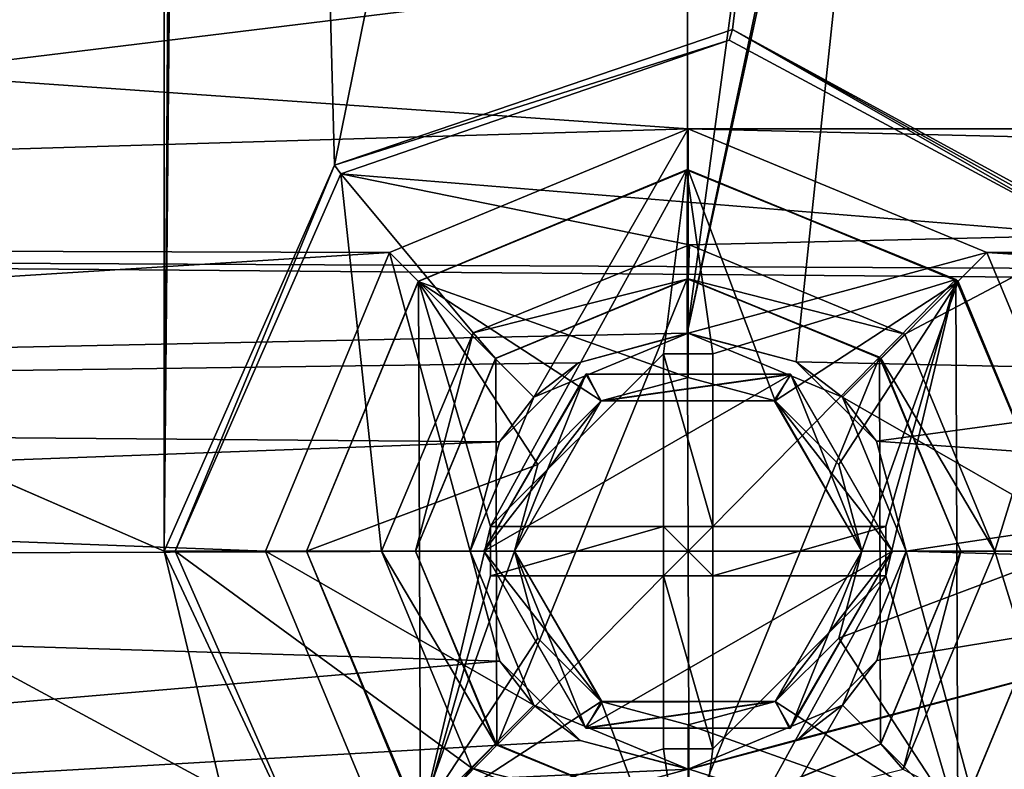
# Model space of a CAD drawing. Header units: millimetres. Extents: x -78 to 78, y -78 to 78.
# Tile 149 of 256: x -24.9 to -17.68, y -46.6 to -41.1. Entities that reach past the tile are written whole.
import ezdxf

# ---------------------------------------------------------------- set-up
doc = ezdxf.new("R2010")
doc.units = ezdxf.units.MM
doc.header["$LTSCALE"] = 41.718519
for name, color, linetype in [('10', 7, 'CONTINUOUS'), ('1027', 7, 'CONTINUOUS'), ('1107', 7, 'CONTINUOUS'), ('1126', 7, 'CONTINUOUS'), ('1172', 7, 'CONTINUOUS'), ('1177', 7, 'CONTINUOUS'), ('1193', 7, 'CONTINUOUS'), ('1212', 7, 'CONTINUOUS'), ('1224', 7, 'CONTINUOUS'), ('1225', 7, 'CONTINUOUS'), ('2494', 7, 'CONTINUOUS'), ('2495', 7, 'CONTINUOUS'), ('2496', 7, 'CONTINUOUS'), ('2497', 7, 'CONTINUOUS'), ('2498', 7, 'CONTINUOUS'), ('2499', 7, 'CONTINUOUS'), ('2500', 7, 'CONTINUOUS'), ('2501', 7, 'CONTINUOUS'), ('2502', 7, 'CONTINUOUS'), ('2503', 7, 'CONTINUOUS'), ('2504', 7, 'CONTINUOUS'), ('2505', 7, 'CONTINUOUS'), ('2506', 7, 'CONTINUOUS'), ('2507', 7, 'CONTINUOUS'), ('2508', 7, 'CONTINUOUS'), ('2509', 7, 'CONTINUOUS'), ('2510', 7, 'CONTINUOUS'), ('2511', 7, 'CONTINUOUS'), ('2512', 7, 'CONTINUOUS'), ('2513', 7, 'CONTINUOUS'), ('2514', 7, 'CONTINUOUS'), ('2515', 7, 'CONTINUOUS'), ('2516', 7, 'CONTINUOUS'), ('2517', 7, 'CONTINUOUS'), ('2518', 7, 'CONTINUOUS'), ('2519', 7, 'CONTINUOUS'), ('2520', 7, 'CONTINUOUS'), ('2521', 7, 'CONTINUOUS'), ('2522', 7, 'CONTINUOUS'), ('2523', 7, 'CONTINUOUS'), ('2524', 7, 'CONTINUOUS'), ('2525', 7, 'CONTINUOUS'), ('2526', 7, 'CONTINUOUS'), ('2527', 7, 'CONTINUOUS'), ('2528', 7, 'CONTINUOUS'), ('2529', 7, 'CONTINUOUS'), ('26', 7, 'CONTINUOUS'), ('34', 7, 'CONTINUOUS'), ('40', 7, 'CONTINUOUS'), ('51', 7, 'CONTINUOUS'), ('5316', 7, 'CONTINUOUS'), ('5317', 7, 'CONTINUOUS'), ('5318', 7, 'CONTINUOUS'), ('6', 7, 'CONTINUOUS'), ('745', 7, 'CONTINUOUS'), ('748', 7, 'CONTINUOUS'), ('770', 7, 'CONTINUOUS'), ('833', 7, 'CONTINUOUS'), ('971', 7, 'CONTINUOUS')]:
    doc.layers.add(name, color=color, linetype=linetype)

msp = doc.modelspace()

# ---------------------------------------------------------------- linework, layer by layer
at = {"layer": '10', "linetype": 'CONTINUOUS'}
for points in [[(20, -41.9, -2), (-20, -41.9, -2), (-60, -39.1, -2), (20, -41.9, -2)], [(20, -41.9, -2), (-60, -39.1, -2), (47.73, -42.73, -2), (20, -41.9, -2)], [(-60, -39.1, -2), (-20, -41.9, -2), (-47.73, -42.73, -2), (-60, -39.1, -2)], [(-60, -39.1, -2), (-20, -39.1, -2), (47.73, -42.73, -2), (-60, -39.1, -2)], [(-20, -39.1, -2), (0, -39.1, -2), (47.73, -42.73, -2), (-20, -39.1, -2)], [(-20, -41.9, -2), (-22.192, -42.8079, -2), (-47.73, -42.73, -2), (-20, -41.9, -2)], [(20, -41.9, -2), (17.808, -42.8079, -2), (-20, -41.9, -2), (20, -41.9, -2)], [(-20, -41.9, -2), (17.808, -42.8079, -2), (-17.8079, -42.808, -2), (-20, -41.9, -2)], [(-47.73, -42.73, -2), (-22.192, -42.8079, -2), (-44.1935, -44.1961, -2), (-47.73, -42.73, -2)], [(-22.192, -42.8079, -2), (-23.1, -45, -2), (-44.1935, -44.1961, -2), (-22.192, -42.8079, -2)], [(17.808, -42.8079, -2), (16.9, -45, -2), (-17.8079, -42.808, -2), (17.808, -42.8079, -2)], [(-17.8079, -42.808, -2), (16.9, -45, -2), (-16.9, -45, -2), (-17.8079, -42.808, -2)], [(-23.1, -45, -2), (-22.1921, -47.192, -2), (-44.1935, -44.1961, -2), (-23.1, -45, -2)], [(-44.1935, -44.1961, -2), (-22.1921, -47.192, -2), (-42.7308, -47.73, -2), (-44.1935, -44.1961, -2)], [(-16.9, -45, -2), (17.8079, -47.192, -2), (-17.808, -47.1921, -2), (-16.9, -45, -2)]]:
    msp.add_3dface(points, dxfattribs=at)
at = {"layer": '1027', "color": 7, "linetype": 'CONTINUOUS'}
for points in [[(-38.3464, -38.7265, 23.7), (-38.3259, -38.6854, 26.2), (-22.8397, -49.4352, 26.2), (-38.3464, -38.7265, 23.7)], [(-22.8178, -49.4934, 23.7), (-38.3464, -38.7265, 23.7), (-22.8397, -49.4352, 26.2), (-22.8178, -49.4934, 23.7)]]:
    msp.add_3dface(points, dxfattribs=at)
at = {"layer": '1107', "color": 7, "linetype": 'CONTINUOUS'}
for points in [[(-22.8178, -49.4934, 23.7), (-42.6272, -38.8523, 23.7), (-38.3464, -38.7265, 23.7), (-22.8178, -49.4934, 23.7)], [(-40.447, -40.4468, 23.7), (-42.6272, -38.8523, 23.7), (-22.8178, -49.4934, 23.7), (-40.447, -40.4468, 23.7)], [(-38.8524, -42.627, 23.7), (-40.447, -40.4468, 23.7), (-22.8178, -49.4934, 23.7), (-38.8524, -42.627, 23.7)], [(-37.9952, -45.1861, 23.7), (-38.8524, -42.627, 23.7), (-22.8178, -49.4934, 23.7), (-37.9952, -45.1861, 23.7)], [(-31.119, -48.5612, 23.7), (-37.9952, -45.1861, 23.7), (-22.8178, -49.4934, 23.7), (-31.119, -48.5612, 23.7)]]:
    msp.add_3dface(points, dxfattribs=at)
at = {"layer": '1126', "color": 7, "linetype": 'CONTINUOUS'}
for points in [[(-21.403, -46.4249, 26.67), (-21.4118, -43.5836, 26.67), (-20.0079, -43, 26.67), (-21.403, -46.4249, 26.67)], [(-19.9921, -47, 26.67), (-21.403, -46.4249, 26.67), (-20.0079, -43, 26.67), (-19.9921, -47, 26.67)], [(-19.9921, -47, 26.67), (-20.0079, -43, 26.67), (-18.597, -43.5751, 26.67), (-19.9921, -47, 26.67)], [(-21.403, -46.4249, 26.67), (-22, -45, 26.67), (-21.4118, -43.5836, 26.67), (-21.403, -46.4249, 26.67)], [(-18.5882, -46.4164, 26.67), (-19.9921, -47, 26.67), (-18.597, -43.5751, 26.67), (-18.5882, -46.4164, 26.67)], [(-18, -45, 26.67), (-18.5882, -46.4164, 26.67), (-18.597, -43.5751, 26.67), (-18, -45, 26.67)]]:
    msp.add_3dface(points, dxfattribs=at)
at = {"layer": '1172', "color": 7, "linetype": 'CONTINUOUS'}
for points in [[(-22.5492, -42.2299, 21.67), (-19.7, -41.2474, 21.67), (-17.0354, -42.6798, 21.67), (-22.5492, -42.2299, 21.67)], [(-23.7646, -45, 21.67), (-22.5492, -42.2299, 21.67), (-22.25, -45, 21.67), (-23.7646, -45, 21.67)], [(-22.5492, -42.2299, 21.67), (-17.0354, -42.6798, 21.67), (-19.9911, -42.75, 21.67), (-22.5492, -42.2299, 21.67)], [(-22.25, -45, 21.67), (-22.5492, -42.2299, 21.67), (-21.5784, -43.397, 21.67), (-22.25, -45, 21.67)], [(-21.5784, -43.397, 21.67), (-22.5492, -42.2299, 21.67), (-19.9911, -42.75, 21.67), (-21.5784, -43.397, 21.67)], [(-19.9911, -42.75, 21.67), (-17.0354, -42.6798, 21.67), (-18.4117, -43.4066, 21.67), (-19.9911, -42.75, 21.67)], [(-17.0354, -42.6798, 21.67), (-17.75, -45, 21.67), (-18.4117, -43.4066, 21.67), (-17.0354, -42.6798, 21.67)], [(-17.0354, -42.6798, 21.67), (-17.0354, -47.3202, 21.67), (-17.75, -45, 21.67), (-17.0354, -42.6798, 21.67)], [(-22.5491, -47.7702, 21.67), (-23.7646, -45, 21.67), (-21.5883, -46.5934, 21.67), (-22.5491, -47.7702, 21.67)], [(-21.5883, -46.5934, 21.67), (-23.7646, -45, 21.67), (-22.25, -45, 21.67), (-21.5883, -46.5934, 21.67)], [(-17.75, -45, 21.67), (-17.0354, -47.3202, 21.67), (-18.4216, -46.603, 21.67), (-17.75, -45, 21.67)], [(-20.0089, -47.25, 21.67), (-22.5491, -47.7702, 21.67), (-21.5883, -46.5934, 21.67), (-20.0089, -47.25, 21.67)]]:
    msp.add_3dface(points, dxfattribs=at)
at = {"layer": '1177', "color": 7, "linetype": 'CONTINUOUS'}
for points in [[(-22.5959, -42.1654, 26.2), (-19.6754, -41.1701, 26.2), (-19.7, -41.2474, 21.67), (-22.5959, -42.1654, 26.2)], [(-19.7, -41.2474, 21.67), (-19.6754, -41.1701, 26.2), (-17.0354, -42.6798, 21.67), (-19.7, -41.2474, 21.67)], [(-16.9564, -42.6527, 26.2), (-16.9959, -42.6663, 23.9352), (-19.6754, -41.1701, 26.2), (-16.9564, -42.6527, 26.2)], [(-17.0354, -42.6798, 21.67), (-19.6754, -41.1701, 26.2), (-16.9959, -42.6663, 23.9352), (-17.0354, -42.6798, 21.67)], [(-22.5492, -42.2299, 21.67), (-22.5959, -42.1654, 26.2), (-19.7, -41.2474, 21.67), (-22.5492, -42.2299, 21.67)], [(-23.8436, -45, 26.2), (-22.5959, -42.1654, 26.2), (-23.7646, -45, 21.67), (-23.8436, -45, 26.2)], [(-23.7646, -45, 21.67), (-22.5959, -42.1654, 26.2), (-22.5492, -42.2299, 21.67), (-23.7646, -45, 21.67)], [(-23.4228, -46.7486, 26.2), (-23.8436, -45, 26.2), (-22.5491, -47.7702, 21.67), (-23.4228, -46.7486, 26.2)], [(-22.5491, -47.7702, 21.67), (-23.8436, -45, 26.2), (-23.7646, -45, 21.67), (-22.5491, -47.7702, 21.67)]]:
    msp.add_3dface(points, dxfattribs=at)
at = {"layer": '1193', "color": 7, "linetype": 'CONTINUOUS'}
for points in [[(-21.4142, -46.4142, 21.92), (-22, -45, 21.92), (-21.403, -46.4249, 26.67), (-21.4142, -46.4142, 21.92)], [(-21.403, -46.4249, 26.67), (-22, -45, 21.92), (-22, -45, 26.67), (-21.403, -46.4249, 26.67)], [(-18, -45, 26.67), (-18.5858, -46.4142, 21.92), (-18.5882, -46.4164, 26.67), (-18, -45, 26.67)], [(-18, -45, 21.92), (-18.5858, -46.4142, 21.92), (-18, -45, 26.67), (-18, -45, 21.92)], [(-20, -47, 21.92), (-21.4142, -46.4142, 21.92), (-21.403, -46.4249, 26.67), (-20, -47, 21.92)], [(-19.9921, -47, 26.67), (-20, -47, 21.92), (-21.403, -46.4249, 26.67), (-19.9921, -47, 26.67)], [(-18.5858, -46.4142, 21.92), (-20, -47, 21.92), (-18.5882, -46.4164, 26.67), (-18.5858, -46.4142, 21.92)], [(-18.5882, -46.4164, 26.67), (-20, -47, 21.92), (-19.9921, -47, 26.67), (-18.5882, -46.4164, 26.67)]]:
    msp.add_3dface(points, dxfattribs=at)
at = {"layer": '1212', "color": 7, "linetype": 'CONTINUOUS'}
for points in [[(-21.5883, -46.5934, 21.67), (-22.25, -45, 21.67), (-21.4142, -46.4142, 21.92), (-21.5883, -46.5934, 21.67)], [(-22.25, -45, 21.67), (-22, -45, 21.92), (-21.4142, -46.4142, 21.92), (-22.25, -45, 21.67)], [(-18, -45, 21.92), (-18.4216, -46.603, 21.67), (-18.5858, -46.4142, 21.92), (-18, -45, 21.92)], [(-17.75, -45, 21.67), (-18.4216, -46.603, 21.67), (-18, -45, 21.92), (-17.75, -45, 21.67)], [(-20, -47, 21.92), (-21.5883, -46.5934, 21.67), (-21.4142, -46.4142, 21.92), (-20, -47, 21.92)], [(-18.5858, -46.4142, 21.92), (-18.4216, -46.603, 21.67), (-20, -47, 21.92), (-18.5858, -46.4142, 21.92)], [(-20.0089, -47.25, 21.67), (-21.5883, -46.5934, 21.67), (-20, -47, 21.92), (-20.0089, -47.25, 21.67)]]:
    msp.add_3dface(points, dxfattribs=at)
at = {"layer": '1224', "color": 7, "linetype": 'CONTINUOUS'}
for points in [[(-21.5784, -43.397, 21.67), (-19.9911, -42.75, 21.67), (-20, -43, 21.92), (-21.5784, -43.397, 21.67)], [(-19.9911, -42.75, 21.67), (-18.4117, -43.4066, 21.67), (-20, -43, 21.92), (-19.9911, -42.75, 21.67)], [(-21.4142, -43.5858, 21.92), (-21.5784, -43.397, 21.67), (-20, -43, 21.92), (-21.4142, -43.5858, 21.92)], [(-20, -43, 21.92), (-18.4117, -43.4066, 21.67), (-18.5858, -43.5858, 21.92), (-20, -43, 21.92)], [(-22.25, -45, 21.67), (-21.5784, -43.397, 21.67), (-22, -45, 21.92), (-22.25, -45, 21.67)], [(-22, -45, 21.92), (-21.5784, -43.397, 21.67), (-21.4142, -43.5858, 21.92), (-22, -45, 21.92)], [(-18.4117, -43.4066, 21.67), (-17.75, -45, 21.67), (-18.5858, -43.5858, 21.92), (-18.4117, -43.4066, 21.67)], [(-18.5858, -43.5858, 21.92), (-17.75, -45, 21.67), (-18, -45, 21.92), (-18.5858, -43.5858, 21.92)]]:
    msp.add_3dface(points, dxfattribs=at)
at = {"layer": '1225', "color": 7, "linetype": 'CONTINUOUS'}
for points in [[(-21.4142, -43.5858, 21.92), (-20, -43, 21.92), (-21.4118, -43.5836, 26.67), (-21.4142, -43.5858, 21.92)], [(-21.4118, -43.5836, 26.67), (-20, -43, 21.92), (-20.0079, -43, 26.67), (-21.4118, -43.5836, 26.67)], [(-20.0079, -43, 26.67), (-20, -43, 21.92), (-18.597, -43.5751, 26.67), (-20.0079, -43, 26.67)], [(-20, -43, 21.92), (-18.5858, -43.5858, 21.92), (-18.597, -43.5751, 26.67), (-20, -43, 21.92)], [(-22, -45, 26.67), (-21.4142, -43.5858, 21.92), (-21.4118, -43.5836, 26.67), (-22, -45, 26.67)], [(-22, -45, 21.92), (-21.4142, -43.5858, 21.92), (-22, -45, 26.67), (-22, -45, 21.92)], [(-18.5858, -43.5858, 21.92), (-18, -45, 21.92), (-18.597, -43.5751, 26.67), (-18.5858, -43.5858, 21.92)], [(-18, -45, 21.92), (-18, -45, 26.67), (-18.597, -43.5751, 26.67), (-18, -45, 21.92)]]:
    msp.add_3dface(points, dxfattribs=at)
at = {"layer": '2494', "linetype": 'CONTINUOUS'}
for points in [[(-20.7435, -43.6973, 3), (-21.5, -45, 3), (-19.246, -43.7033, 3), (-20.7435, -43.6973, 3)], [(-19.246, -43.7033, 3), (-21.5, -45, 3), (-18.5, -45, 3), (-19.246, -43.7033, 3)], [(-18.5, -45, 3), (-21.5, -45, 3), (-20.754, -46.2967, 3), (-18.5, -45, 3)], [(-19.2565, -46.3027, 3), (-18.5, -45, 3), (-20.754, -46.2967, 3), (-19.2565, -46.3027, 3)]]:
    msp.add_3dface(points, dxfattribs=at)
at = {"layer": '2495', "linetype": 'CONTINUOUS'}
for points in [[(-21.5, -45, 3), (-20.7435, -43.6973, 3), (-21.5, -45, 0.55), (-21.5, -45, 3)], [(-21.5, -45, 0.55), (-20.7435, -43.6973, 3), (-20.75, -43.701, 0.55), (-21.5, -45, 0.55)], [(-20.75, -43.701, 0.55), (-20.7435, -43.6973, 3), (-19.25, -43.701, 0.55), (-20.75, -43.701, 0.55)], [(-20.7435, -43.6973, 3), (-19.246, -43.7033, 3), (-19.25, -43.701, 0.55), (-20.7435, -43.6973, 3)], [(-19.246, -43.7033, 3), (-18.5, -45, 3), (-19.25, -43.701, 0.55), (-19.246, -43.7033, 3)], [(-18.5, -45, 3), (-18.5, -45, 0.55), (-19.25, -43.701, 0.55), (-18.5, -45, 3)]]:
    msp.add_3dface(points, dxfattribs=at)
at = {"layer": '2496', "linetype": 'CONTINUOUS'}
for points in [[(-20.754, -46.2967, 3), (-21.5, -45, 3), (-20.75, -46.299, 0.55), (-20.754, -46.2967, 3)], [(-20.75, -46.299, 0.55), (-21.5, -45, 3), (-21.5, -45, 0.55), (-20.75, -46.299, 0.55)], [(-18.5, -45, 3), (-19.2565, -46.3027, 3), (-18.5, -45, 0.55), (-18.5, -45, 3)], [(-18.5, -45, 0.55), (-19.2565, -46.3027, 3), (-19.25, -46.299, 0.55), (-18.5, -45, 0.55)], [(-19.2565, -46.3027, 3), (-20.754, -46.2967, 3), (-20.75, -46.299, 0.55), (-19.2565, -46.3027, 3)], [(-19.25, -46.299, 0.55), (-19.2565, -46.3027, 3), (-20.75, -46.299, 0.55), (-19.25, -46.299, 0.55)]]:
    msp.add_3dface(points, dxfattribs=at)
at = {"layer": '2497', "linetype": 'CONTINUOUS'}
for points in [[(-20.75, -46.299, 0.55), (-21.5, -45, 0.55), (-20.6375, -46.1042, -0.25), (-20.75, -46.299, 0.55)], [(-21.5, -45, 0.55), (-21.275, -45, -0.25), (-20.6375, -46.1042, -0.25), (-21.5, -45, 0.55)], [(-18.725, -45, -0.25), (-19.25, -46.299, 0.55), (-19.3625, -46.1042, -0.25), (-18.725, -45, -0.25)], [(-18.5, -45, 0.55), (-19.25, -46.299, 0.55), (-18.725, -45, -0.25), (-18.5, -45, 0.55)], [(-19.25, -46.299, 0.55), (-20.75, -46.299, 0.55), (-19.3625, -46.1042, -0.25), (-19.25, -46.299, 0.55)], [(-20.75, -46.299, 0.55), (-20.6375, -46.1042, -0.25), (-19.3625, -46.1042, -0.25), (-20.75, -46.299, 0.55)]]:
    msp.add_3dface(points, dxfattribs=at)
at = {"layer": '2498', "linetype": 'CONTINUOUS'}
for points in [[(-21.5, -45, 0.55), (-20.75, -43.701, 0.55), (-21.275, -45, -0.25), (-21.5, -45, 0.55)], [(-21.275, -45, -0.25), (-20.75, -43.701, 0.55), (-20.6375, -43.8958, -0.25), (-21.275, -45, -0.25)], [(-20.75, -43.701, 0.55), (-19.25, -43.701, 0.55), (-20.6375, -43.8958, -0.25), (-20.75, -43.701, 0.55)], [(-20.6375, -43.8958, -0.25), (-19.25, -43.701, 0.55), (-19.3625, -43.8958, -0.25), (-20.6375, -43.8958, -0.25)], [(-19.25, -43.701, 0.55), (-18.5, -45, 0.55), (-19.3625, -43.8958, -0.25), (-19.25, -43.701, 0.55)], [(-18.5, -45, 0.55), (-18.725, -45, -0.25), (-19.3625, -43.8958, -0.25), (-18.5, -45, 0.55)]]:
    msp.add_3dface(points, dxfattribs=at)
at = {"layer": '2499', "linetype": 'CONTINUOUS'}
for points in [[(-20.6375, -43.8958, -0.35), (-19.3625, -43.8958, -0.25), (-20, -43.725, -0.35), (-20.6375, -43.8958, -0.35)], [(-20, -43.725, -0.35), (-19.3625, -43.8958, -0.25), (-19.3625, -43.8958, -0.35), (-20, -43.725, -0.35)], [(-21.275, -45, -0.25), (-20.6375, -43.8958, -0.25), (-21.275, -45, -0.35), (-21.275, -45, -0.25)], [(-21.275, -45, -0.35), (-20.6375, -43.8958, -0.25), (-21.1042, -44.3625, -0.35), (-21.275, -45, -0.35)], [(-21.1042, -44.3625, -0.35), (-20.6375, -43.8958, -0.25), (-20.6375, -43.8958, -0.35), (-21.1042, -44.3625, -0.35)], [(-20.6375, -43.8958, -0.25), (-19.3625, -43.8958, -0.25), (-20.6375, -43.8958, -0.35), (-20.6375, -43.8958, -0.25)], [(-19.3625, -43.8958, -0.25), (-18.725, -45, -0.25), (-19.3625, -43.8958, -0.35), (-19.3625, -43.8958, -0.25)], [(-19.3625, -43.8958, -0.35), (-18.725, -45, -0.25), (-18.8958, -44.3625, -0.35), (-19.3625, -43.8958, -0.35)], [(-18.8958, -44.3625, -0.35), (-18.725, -45, -0.25), (-18.725, -45, -0.35), (-18.8958, -44.3625, -0.35)]]:
    msp.add_3dface(points, dxfattribs=at)
at = {"layer": '2500', "linetype": 'CONTINUOUS'}
for points in [[(-21.275, -45, -0.25), (-21.275, -45, -0.35), (-21.1042, -45.6375, -0.35), (-21.275, -45, -0.25)], [(-21.275, -45, -0.25), (-21.1042, -45.6375, -0.35), (-20.6375, -46.1042, -0.35), (-21.275, -45, -0.25)], [(-21.275, -45, -0.25), (-20.6375, -46.1042, -0.35), (-20.6375, -46.1042, -0.25), (-21.275, -45, -0.25)], [(-18.725, -45, -0.35), (-18.725, -45, -0.25), (-19.3625, -46.1042, -0.25), (-18.725, -45, -0.35)], [(-18.8958, -45.6375, -0.35), (-18.725, -45, -0.35), (-19.3625, -46.1042, -0.25), (-18.8958, -45.6375, -0.35)], [(-19.3625, -46.1042, -0.35), (-18.8958, -45.6375, -0.35), (-19.3625, -46.1042, -0.25), (-19.3625, -46.1042, -0.35)], [(-20.6375, -46.1042, -0.35), (-20, -46.275, -0.35), (-20.6375, -46.1042, -0.25), (-20.6375, -46.1042, -0.35)], [(-20, -46.275, -0.35), (-19.3625, -46.1042, -0.35), (-20.6375, -46.1042, -0.25), (-20, -46.275, -0.35)], [(-20.6375, -46.1042, -0.25), (-19.3625, -46.1042, -0.35), (-19.3625, -46.1042, -0.25), (-20.6375, -46.1042, -0.25)]]:
    msp.add_3dface(points, dxfattribs=at)
at = {"layer": '2501', "linetype": 'CONTINUOUS'}
for points in [[(-21.275, -45, -0.35), (-22.8, -45, -1.875), (-21.9799, -46.9799, -1.875), (-21.275, -45, -0.35)], [(-21.275, -45, -0.35), (-21.9799, -46.9799, -1.875), (-21.1042, -45.6375, -0.35), (-21.275, -45, -0.35)], [(-17.2, -45, -1.875), (-18.725, -45, -0.35), (-18.8958, -45.6375, -0.35), (-17.2, -45, -1.875)], [(-18.0201, -46.9799, -1.875), (-17.2, -45, -1.875), (-18.8958, -45.6375, -0.35), (-18.0201, -46.9799, -1.875)], [(-21.1042, -45.6375, -0.35), (-21.9799, -46.9799, -1.875), (-20.6375, -46.1042, -0.35), (-21.1042, -45.6375, -0.35)], [(-19.3625, -46.1042, -0.35), (-18.0201, -46.9799, -1.875), (-18.8958, -45.6375, -0.35), (-19.3625, -46.1042, -0.35)], [(-21.9799, -46.9799, -1.875), (-20, -47.8, -1.875), (-20.6375, -46.1042, -0.35), (-21.9799, -46.9799, -1.875)], [(-20.6375, -46.1042, -0.35), (-20, -47.8, -1.875), (-20, -46.275, -0.35), (-20.6375, -46.1042, -0.35)], [(-20, -46.275, -0.35), (-18.0201, -46.9799, -1.875), (-19.3625, -46.1042, -0.35), (-20, -46.275, -0.35)], [(-20, -47.8, -1.875), (-18.0201, -46.9799, -1.875), (-20, -46.275, -0.35), (-20, -47.8, -1.875)]]:
    msp.add_3dface(points, dxfattribs=at)
at = {"layer": '2502', "linetype": 'CONTINUOUS'}
for points in [[(-21.9799, -43.0201, -1.875), (-20, -43.725, -0.35), (-20, -42.2, -1.875), (-21.9799, -43.0201, -1.875)], [(-20, -43.725, -0.35), (-19.3625, -43.8958, -0.35), (-20, -42.2, -1.875), (-20, -43.725, -0.35)], [(-20, -42.2, -1.875), (-19.3625, -43.8958, -0.35), (-18.0201, -43.0201, -1.875), (-20, -42.2, -1.875)], [(-22.8, -45, -1.875), (-21.1042, -44.3625, -0.35), (-21.9799, -43.0201, -1.875), (-22.8, -45, -1.875)], [(-21.1042, -44.3625, -0.35), (-20.6375, -43.8958, -0.35), (-21.9799, -43.0201, -1.875), (-21.1042, -44.3625, -0.35)], [(-20.6375, -43.8958, -0.35), (-20, -43.725, -0.35), (-21.9799, -43.0201, -1.875), (-20.6375, -43.8958, -0.35)], [(-19.3625, -43.8958, -0.35), (-18.8958, -44.3625, -0.35), (-18.0201, -43.0201, -1.875), (-19.3625, -43.8958, -0.35)], [(-18.8958, -44.3625, -0.35), (-18.725, -45, -0.35), (-18.0201, -43.0201, -1.875), (-18.8958, -44.3625, -0.35)], [(-18.725, -45, -0.35), (-17.2, -45, -1.875), (-18.0201, -43.0201, -1.875), (-18.725, -45, -0.35)], [(-21.275, -45, -0.35), (-21.1042, -44.3625, -0.35), (-22.8, -45, -1.875), (-21.275, -45, -0.35)]]:
    msp.add_3dface(points, dxfattribs=at)
at = {"layer": '2503', "linetype": 'CONTINUOUS'}
for points in [[(-21.9799, -43.0201, -1.875), (-20, -42.2, -1.875), (-21.9774, -43.0179, -2), (-21.9799, -43.0201, -1.875)], [(-21.9774, -43.0179, -2), (-20, -42.2, -1.875), (-20.0122, -42.2001, -2), (-21.9774, -43.0179, -2)], [(-20.0122, -42.2001, -2), (-20, -42.2, -1.875), (-18.0353, -43.0057, -2), (-20.0122, -42.2001, -2)], [(-20, -42.2, -1.875), (-18.0201, -43.0201, -1.875), (-18.0353, -43.0057, -2), (-20, -42.2, -1.875)], [(-22.8, -45, -2), (-21.9799, -43.0201, -1.875), (-21.9774, -43.0179, -2), (-22.8, -45, -2)], [(-22.8, -45, -1.875), (-21.9799, -43.0201, -1.875), (-22.8, -45, -2), (-22.8, -45, -1.875)], [(-18.0201, -43.0201, -1.875), (-17.2, -45, -1.875), (-18.0353, -43.0057, -2), (-18.0201, -43.0201, -1.875)], [(-18.0353, -43.0057, -2), (-17.2, -45, -1.875), (-17.2, -45, -2), (-18.0353, -43.0057, -2)]]:
    msp.add_3dface(points, dxfattribs=at)
at = {"layer": '2504', "linetype": 'CONTINUOUS'}
for points in [[(-22.8, -45, -1.875), (-22.8, -45, -2), (-21.9647, -46.9943, -2), (-22.8, -45, -1.875)], [(-22.8, -45, -1.875), (-21.9647, -46.9943, -2), (-21.9799, -46.9799, -1.875), (-22.8, -45, -1.875)], [(-18.0226, -46.9821, -2), (-17.2, -45, -2), (-18.0201, -46.9799, -1.875), (-18.0226, -46.9821, -2)], [(-17.2, -45, -2), (-17.2, -45, -1.875), (-18.0201, -46.9799, -1.875), (-17.2, -45, -2)]]:
    msp.add_3dface(points, dxfattribs=at)
at = {"layer": '2505', "linetype": 'CONTINUOUS'}
for points in [[(-21.9774, -43.0179, -2), (-20.0122, -42.2001, -2), (-21.45, -44.8188, -2), (-21.9774, -43.0179, -2)], [(-21.45, -44.8188, -2), (-20.0122, -42.2001, -2), (-20.1812, -43.55, -2), (-21.45, -44.8188, -2)], [(-20.1812, -43.55, -2), (-20.0122, -42.2001, -2), (-19.8188, -43.55, -2), (-20.1812, -43.55, -2)], [(-20.0122, -42.2001, -2), (-18.0353, -43.0057, -2), (-19.8188, -43.55, -2), (-20.0122, -42.2001, -2)], [(-22.8, -45, -2), (-21.9774, -43.0179, -2), (-21.9647, -46.9943, -2), (-22.8, -45, -2)], [(-21.9647, -46.9943, -2), (-21.9774, -43.0179, -2), (-21.45, -44.8188, -2), (-21.9647, -46.9943, -2)], [(-19.8188, -43.55, -2), (-18.0353, -43.0057, -2), (-19.8188, -44.8188, -2), (-19.8188, -43.55, -2)], [(-19.8188, -44.8188, -2), (-18.0353, -43.0057, -2), (-18.55, -44.8188, -2), (-19.8188, -44.8188, -2)], [(-18.0353, -43.0057, -2), (-18.0226, -46.9821, -2), (-18.55, -45.1812, -2), (-18.0353, -43.0057, -2)], [(-18.55, -44.8188, -2), (-18.0353, -43.0057, -2), (-18.55, -45.1812, -2), (-18.55, -44.8188, -2)], [(-18.0353, -43.0057, -2), (-17.2, -45, -2), (-18.0226, -46.9821, -2), (-18.0353, -43.0057, -2)], [(-20.1812, -44.8188, -2), (-21.45, -44.8188, -2), (-20.1812, -43.55, -2), (-20.1812, -44.8188, -2)], [(-21.45, -45.1812, -2), (-21.9647, -46.9943, -2), (-21.45, -44.8188, -2), (-21.45, -45.1812, -2)], [(-20.1812, -46.45, -2), (-21.9647, -46.9943, -2), (-20.1812, -45.1812, -2), (-20.1812, -46.45, -2)], [(-20.1812, -45.1812, -2), (-21.9647, -46.9943, -2), (-21.45, -45.1812, -2), (-20.1812, -45.1812, -2)], [(-18.0226, -46.9821, -2), (-19.9878, -47.7999, -2), (-18.55, -45.1812, -2), (-18.0226, -46.9821, -2)], [(-19.9878, -47.7999, -2), (-19.8188, -46.45, -2), (-18.55, -45.1812, -2), (-19.9878, -47.7999, -2)], [(-18.55, -45.1812, -2), (-19.8188, -46.45, -2), (-19.8188, -45.1812, -2), (-18.55, -45.1812, -2)], [(-19.9878, -47.7999, -2), (-21.9647, -46.9943, -2), (-20.1812, -46.45, -2), (-19.9878, -47.7999, -2)], [(-19.8188, -46.45, -2), (-19.9878, -47.7999, -2), (-20.1812, -46.45, -2), (-19.8188, -46.45, -2)]]:
    msp.add_3dface(points, dxfattribs=at)
at = {"layer": '2506', "linetype": 'CONTINUOUS'}
for points in [[(-19.8188, -46.45, -2), (-20.1812, -46.45, -2), (-20.1812, -45.1812, -0.7312), (-19.8188, -46.45, -2)], [(-19.8188, -45.1812, -0.7312), (-19.8188, -46.45, -2), (-20.1812, -45.1812, -0.7312), (-19.8188, -45.1812, -0.7312)]]:
    msp.add_3dface(points, dxfattribs=at)
at = {"layer": '2507', "linetype": 'CONTINUOUS'}
msp.add_3dface([(-20.1812, -45.1812, -0.7312), (-20.1812, -45, -0.55), (-20, -45, -0.55), (-20.1812, -45.1812, -0.7312)], dxfattribs=at)
at = {"layer": '2508', "linetype": 'CONTINUOUS'}
msp.add_3dface([(-19.8188, -45.1812, -0.7312), (-20, -45, -0.55), (-19.8188, -45, -0.55), (-19.8188, -45.1812, -0.7312)], dxfattribs=at)
at = {"layer": '2509', "linetype": 'CONTINUOUS'}
msp.add_3dface([(-19.8188, -43.55, -2), (-19.8188, -44.8188, -2), (-19.8188, -44.8188, -0.7312), (-19.8188, -43.55, -2)], dxfattribs=at)
at = {"layer": '2510', "linetype": 'CONTINUOUS'}
msp.add_3dface([(-19.8188, -45.1812, -2), (-19.8188, -46.45, -2), (-19.8188, -45.1812, -0.7312), (-19.8188, -45.1812, -2)], dxfattribs=at)
at = {"layer": '2511', "linetype": 'CONTINUOUS'}
msp.add_3dface([(-19.8188, -45.1812, -0.7312), (-19.8188, -45, -0.55), (-19.8188, -44.8188, -0.7312), (-19.8188, -45.1812, -0.7312)], dxfattribs=at)
at = {"layer": '2512', "linetype": 'CONTINUOUS'}
msp.add_3dface([(-20.1812, -46.45, -2), (-20.1812, -45.1812, -2), (-20.1812, -45.1812, -0.7312), (-20.1812, -46.45, -2)], dxfattribs=at)
at = {"layer": '2513', "linetype": 'CONTINUOUS'}
for points in [[(-20.1812, -43.55, -2), (-19.8188, -43.55, -2), (-19.8188, -44.8188, -0.7312), (-20.1812, -43.55, -2)], [(-20.1812, -44.8188, -0.7312), (-20.1812, -43.55, -2), (-19.8188, -44.8188, -0.7312), (-20.1812, -44.8188, -0.7312)]]:
    msp.add_3dface(points, dxfattribs=at)
at = {"layer": '2514', "linetype": 'CONTINUOUS'}
msp.add_3dface([(-20.1812, -45.1812, -0.7312), (-20.1812, -44.8188, -0.7312), (-20.1812, -45, -0.55), (-20.1812, -45.1812, -0.7312)], dxfattribs=at)
at = {"layer": '2515', "linetype": 'CONTINUOUS'}
msp.add_3dface([(-19.8188, -45.1812, -0.7312), (-20.1812, -45.1812, -0.7312), (-20, -45.1812, -0.55), (-19.8188, -45.1812, -0.7312)], dxfattribs=at)
at = {"layer": '2516', "linetype": 'CONTINUOUS'}
msp.add_3dface([(-18.55, -45.1812, -2), (-19.8188, -45.1812, -2), (-19.8188, -45.1812, -0.7312), (-18.55, -45.1812, -2)], dxfattribs=at)
at = {"layer": '2517', "linetype": 'CONTINUOUS'}
msp.add_3dface([(-20.1812, -45, -0.55), (-20.1812, -44.8188, -0.7312), (-20, -45, -0.55), (-20.1812, -45, -0.55)], dxfattribs=at)
at = {"layer": '2518', "linetype": 'CONTINUOUS'}
msp.add_3dface([(-19.8188, -45, -0.55), (-20, -45, -0.55), (-19.8188, -44.8188, -0.7312), (-19.8188, -45, -0.55)], dxfattribs=at)
at = {"layer": '2519', "linetype": 'CONTINUOUS'}
msp.add_3dface([(-20.1812, -45.1812, -0.7312), (-20, -45, -0.55), (-20, -45.1812, -0.55), (-20.1812, -45.1812, -0.7312)], dxfattribs=at)
at = {"layer": '2520', "linetype": 'CONTINUOUS'}
msp.add_3dface([(-20.1812, -44.8188, -0.7312), (-19.8188, -44.8188, -0.7312), (-20, -44.8188, -0.55), (-20.1812, -44.8188, -0.7312)], dxfattribs=at)
at = {"layer": '2521', "linetype": 'CONTINUOUS'}
msp.add_3dface([(-20.1812, -45.1812, -2), (-21.45, -45.1812, -2), (-20.1812, -45.1812, -0.7312), (-20.1812, -45.1812, -2)], dxfattribs=at)
at = {"layer": '2522', "linetype": 'CONTINUOUS'}
for points in [[(-18.55, -44.8188, -2), (-18.55, -45.1812, -2), (-19.8188, -45.1812, -0.7312), (-18.55, -44.8188, -2)], [(-18.55, -44.8188, -2), (-19.8188, -45.1812, -0.7312), (-19.8188, -44.8188, -0.7312), (-18.55, -44.8188, -2)]]:
    msp.add_3dface(points, dxfattribs=at)
at = {"layer": '2523', "linetype": 'CONTINUOUS'}
msp.add_3dface([(-19.8188, -44.8188, -2), (-18.55, -44.8188, -2), (-19.8188, -44.8188, -0.7312), (-19.8188, -44.8188, -2)], dxfattribs=at)
at = {"layer": '2524', "linetype": 'CONTINUOUS'}
msp.add_3dface([(-20, -45, -0.55), (-19.8188, -45.1812, -0.7312), (-20, -45.1812, -0.55), (-20, -45, -0.55)], dxfattribs=at)
at = {"layer": '2525', "linetype": 'CONTINUOUS'}
msp.add_3dface([(-20.1812, -44.8188, -2), (-20.1812, -43.55, -2), (-20.1812, -44.8188, -0.7312), (-20.1812, -44.8188, -2)], dxfattribs=at)
at = {"layer": '2526', "linetype": 'CONTINUOUS'}
msp.add_3dface([(-20, -45, -0.55), (-20.1812, -44.8188, -0.7312), (-20, -44.8188, -0.55), (-20, -45, -0.55)], dxfattribs=at)
at = {"layer": '2527', "linetype": 'CONTINUOUS'}
for points in [[(-21.45, -45.1812, -2), (-21.45, -44.8188, -2), (-20.1812, -44.8188, -0.7312), (-21.45, -45.1812, -2)], [(-20.1812, -45.1812, -0.7312), (-21.45, -45.1812, -2), (-20.1812, -44.8188, -0.7312), (-20.1812, -45.1812, -0.7312)]]:
    msp.add_3dface(points, dxfattribs=at)
at = {"layer": '2528', "linetype": 'CONTINUOUS'}
msp.add_3dface([(-21.45, -44.8188, -2), (-20.1812, -44.8188, -2), (-20.1812, -44.8188, -0.7312), (-21.45, -44.8188, -2)], dxfattribs=at)
at = {"layer": '2529', "linetype": 'CONTINUOUS'}
msp.add_3dface([(-19.8188, -44.8188, -0.7312), (-20, -45, -0.55), (-20, -44.8188, -0.55), (-19.8188, -44.8188, -0.7312)], dxfattribs=at)
at = {"layer": '26', "linetype": 'CONTINUOUS'}
for points in [[(-21.6, -45), (-21.3808, -45.8068), (-21.6, -45, -0.5), (-21.6, -45)], [(-21.6, -45, -0.5), (-21.3808, -45.8068), (-21.1314, -46.1314, -0.5), (-21.6, -45, -0.5)], [(-18.6163, -45.802), (-18.4, -45), (-18.8686, -46.1314, -0.5), (-18.6163, -45.802)], [(-18.4, -45), (-18.4, -45, -0.5), (-18.8686, -46.1314, -0.5), (-18.4, -45)], [(-21.3808, -45.8068), (-20.7931, -46.3896), (-21.1314, -46.1314, -0.5), (-21.3808, -45.8068)], [(-19.1957, -46.3831), (-18.6163, -45.802), (-18.8686, -46.1314, -0.5), (-19.1957, -46.3831)], [(-20.7931, -46.3896), (-20, -46.6, -0.5), (-21.1314, -46.1314, -0.5), (-20.7931, -46.3896)], [(-19.1957, -46.3831), (-18.8686, -46.1314, -0.5), (-20, -46.6, -0.5), (-19.1957, -46.3831)], [(-20.7931, -46.3896), (-19.9935, -46.5994), (-20, -46.6, -0.5), (-20.7931, -46.3896)], [(-19.9935, -46.5994), (-19.1957, -46.3831), (-20, -46.6, -0.5), (-19.9935, -46.5994)]]:
    msp.add_3dface(points, dxfattribs=at)
at = {"layer": '34', "linetype": 'CONTINUOUS'}
for points in [[(-20.8043, -43.6169), (-21.1314, -43.8686, -0.5), (-20, -43.4, -0.5), (-20.8043, -43.6169)], [(-20.0065, -43.4006), (-20.8043, -43.6169), (-20, -43.4, -0.5), (-20.0065, -43.4006)], [(-19.2069, -43.6104), (-20.0065, -43.4006), (-20, -43.4, -0.5), (-19.2069, -43.6104)], [(-19.2069, -43.6104), (-20, -43.4, -0.5), (-18.8686, -43.8686, -0.5), (-19.2069, -43.6104)], [(-20.8043, -43.6169), (-21.3837, -44.198), (-21.1314, -43.8686, -0.5), (-20.8043, -43.6169)], [(-18.6192, -44.1932), (-19.2069, -43.6104), (-18.8686, -43.8686, -0.5), (-18.6192, -44.1932)], [(-21.3837, -44.198), (-21.6, -45), (-21.1314, -43.8686, -0.5), (-21.3837, -44.198)], [(-21.6, -45), (-21.6, -45, -0.5), (-21.1314, -43.8686, -0.5), (-21.6, -45)], [(-18.4, -45, -0.5), (-18.6192, -44.1932), (-18.8686, -43.8686, -0.5), (-18.4, -45, -0.5)], [(-18.4, -45), (-18.6192, -44.1932), (-18.4, -45, -0.5), (-18.4, -45)]]:
    msp.add_3dface(points, dxfattribs=at)
at = {"layer": '40', "color": 1, "linetype": 'CONTINUOUS'}
for points in [[(-22.1921, -47.192, -2), (-23.1, -45, -2), (-21.1314, -46.1314, -0.5), (-22.1921, -47.192, -2)], [(-23.1, -45, -2), (-21.6, -45, -0.5), (-21.1314, -46.1314, -0.5), (-23.1, -45, -2)], [(-18.4, -45, -0.5), (-17.808, -47.1921, -2), (-18.8686, -46.1314, -0.5), (-18.4, -45, -0.5)], [(-16.9, -45, -2), (-17.808, -47.1921, -2), (-18.4, -45, -0.5), (-16.9, -45, -2)], [(-20, -46.6, -0.5), (-22.1921, -47.192, -2), (-21.1314, -46.1314, -0.5), (-20, -46.6, -0.5)], [(-17.808, -47.1921, -2), (-20, -48.1, -2), (-18.8686, -46.1314, -0.5), (-17.808, -47.1921, -2)], [(-18.8686, -46.1314, -0.5), (-20, -48.1, -2), (-20, -46.6, -0.5), (-18.8686, -46.1314, -0.5)], [(-20, -48.1, -2), (-22.1921, -47.192, -2), (-20, -46.6, -0.5), (-20, -48.1, -2)]]:
    msp.add_3dface(points, dxfattribs=at)
at = {"layer": '51', "color": 1, "linetype": 'CONTINUOUS'}
for points in [[(-22.192, -42.8079, -2), (-20, -41.9, -2), (-21.1314, -43.8686, -0.5), (-22.192, -42.8079, -2)], [(-21.1314, -43.8686, -0.5), (-20, -41.9, -2), (-20, -43.4, -0.5), (-21.1314, -43.8686, -0.5)], [(-20, -41.9, -2), (-17.8079, -42.808, -2), (-20, -43.4, -0.5), (-20, -41.9, -2)], [(-23.1, -45, -2), (-22.192, -42.8079, -2), (-21.6, -45, -0.5), (-23.1, -45, -2)], [(-21.6, -45, -0.5), (-22.192, -42.8079, -2), (-21.1314, -43.8686, -0.5), (-21.6, -45, -0.5)], [(-20, -43.4, -0.5), (-17.8079, -42.808, -2), (-18.8686, -43.8686, -0.5), (-20, -43.4, -0.5)], [(-17.8079, -42.808, -2), (-16.9, -45, -2), (-18.8686, -43.8686, -0.5), (-17.8079, -42.808, -2)], [(-16.9, -45, -2), (-18.4, -45, -0.5), (-18.8686, -43.8686, -0.5), (-16.9, -45, -2)]]:
    msp.add_3dface(points, dxfattribs=at)
at = {"layer": '5316', "linetype": 'CONTINUOUS'}
for points in [[(-20.6375, -46.1042, 3), (-21.275, -45, 3), (-20.632, -46.1073, 0.55), (-20.6375, -46.1042, 3)], [(-20.632, -46.1073, 0.55), (-21.275, -45, 3), (-21.275, -45, 0.55), (-20.632, -46.1073, 0.55)], [(-18.725, -45, 3), (-19.3625, -46.1042, 3), (-18.725, -45, 0.55), (-18.725, -45, 3)], [(-18.725, -45, 0.55), (-19.3625, -46.1042, 3), (-19.3591, -46.1022, 0.55), (-18.725, -45, 0.55)], [(-19.3625, -46.1042, 3), (-20.6375, -46.1042, 3), (-20.632, -46.1073, 0.55), (-19.3625, -46.1042, 3)], [(-19.3591, -46.1022, 0.55), (-19.3625, -46.1042, 3), (-20.632, -46.1073, 0.55), (-19.3591, -46.1022, 0.55)]]:
    msp.add_3dface(points, dxfattribs=at)
at = {"layer": '5317', "linetype": 'CONTINUOUS'}
for points in [[(-21.275, -45, 0.55), (-21.275, -45, 3), (-20.6375, -43.8958, 3), (-21.275, -45, 0.55)], [(-21.275, -45, 0.55), (-20.6375, -43.8958, 3), (-20.6409, -43.8978, 0.55), (-21.275, -45, 0.55)], [(-20.6409, -43.8978, 0.55), (-20.6375, -43.8958, 3), (-19.368, -43.8927, 0.55), (-20.6409, -43.8978, 0.55)], [(-20.6375, -43.8958, 3), (-19.3625, -43.8958, 3), (-19.368, -43.8927, 0.55), (-20.6375, -43.8958, 3)], [(-18.725, -45, 3), (-18.725, -45, 0.55), (-19.368, -43.8927, 0.55), (-18.725, -45, 3)], [(-19.3625, -43.8958, 3), (-18.725, -45, 3), (-19.368, -43.8927, 0.55), (-19.3625, -43.8958, 3)]]:
    msp.add_3dface(points, dxfattribs=at)
at = {"layer": '5318', "linetype": 'CONTINUOUS'}
for points in [[(-21.5, -45, 0.55), (-20.6409, -43.8978, 0.55), (-20.7435, -43.6973, 0.55), (-21.5, -45, 0.55)], [(-20.7435, -43.6973, 0.55), (-20.6409, -43.8978, 0.55), (-19.246, -43.7033, 0.55), (-20.7435, -43.6973, 0.55)], [(-20.6409, -43.8978, 0.55), (-19.368, -43.8927, 0.55), (-19.246, -43.7033, 0.55), (-20.6409, -43.8978, 0.55)], [(-19.368, -43.8927, 0.55), (-18.725, -45, 0.55), (-19.246, -43.7033, 0.55), (-19.368, -43.8927, 0.55)], [(-19.246, -43.7033, 0.55), (-18.725, -45, 0.55), (-18.5, -45, 0.55), (-19.246, -43.7033, 0.55)], [(-21.275, -45, 0.55), (-20.6409, -43.8978, 0.55), (-21.5, -45, 0.55), (-21.275, -45, 0.55)], [(-21.275, -45, 0.55), (-21.5, -45, 0.55), (-20.754, -46.2967, 0.55), (-21.275, -45, 0.55)], [(-20.632, -46.1073, 0.55), (-21.275, -45, 0.55), (-20.754, -46.2967, 0.55), (-20.632, -46.1073, 0.55)], [(-18.725, -45, 0.55), (-19.3591, -46.1022, 0.55), (-18.5, -45, 0.55), (-18.725, -45, 0.55)], [(-18.5, -45, 0.55), (-19.3591, -46.1022, 0.55), (-19.2565, -46.3027, 0.55), (-18.5, -45, 0.55)], [(-19.3591, -46.1022, 0.55), (-20.632, -46.1073, 0.55), (-20.754, -46.2967, 0.55), (-19.3591, -46.1022, 0.55)], [(-19.2565, -46.3027, 0.55), (-19.3591, -46.1022, 0.55), (-20.754, -46.2967, 0.55), (-19.2565, -46.3027, 0.55)]]:
    msp.add_3dface(points, dxfattribs=at)
at = {"layer": '6', "linetype": 'CONTINUOUS'}
for points in [[(-15, 43.6998), (-18.4006, -35.9935), (-15, -43.6998), (-15, 43.6998)], [(-20.0065, -43.4006), (-19.2069, -43.6104), (-18.4006, -35.9935), (-20.0065, -43.4006)], [(-18.6104, -36.7931), (-20.0065, -43.4006), (-18.4006, -35.9935), (-18.6104, -36.7931)], [(-18.4006, -35.9935), (-19.2069, -43.6104), (-15, -43.6998), (-18.4006, -35.9935)], [(-19.1932, -37.3808), (-20.0065, -43.4006), (-18.6104, -36.7931), (-19.1932, -37.3808)], [(-20, -37.6), (-20.0065, -43.4006), (-19.1932, -37.3808), (-20, -37.6)], [(-20, -37.6), (-60, -37.6), (-60.1198, -45.8361), (-20, -37.6)], [(-47.73, -43.98), (-20, -37.6), (-60.1198, -45.8361), (-47.73, -43.98)], [(-20.0065, -43.4006), (-20, -37.6), (-47.73, -43.98), (-20.0065, -43.4006)], [(-20.8043, -43.6169), (-20.0065, -43.4006), (-47.73, -43.98), (-20.8043, -43.6169)], [(-21.3837, -44.198), (-20.8043, -43.6169), (-47.73, -43.98), (-21.3837, -44.198)], [(-19.2069, -43.6104), (-18.6192, -44.1932), (-15, -43.6998), (-19.2069, -43.6104)], [(-15, -43.6998), (-18.6192, -44.1932), (-14.8476, -44.4651), (-15, -43.6998)], [(-21.3837, -44.198), (-47.73, -43.98), (-45.0789, -45.0789), (-21.3837, -44.198)], [(-21.6, -45), (-21.3837, -44.198), (-45.0789, -45.0789), (-21.6, -45)], [(-18.6192, -44.1932), (-18.4, -45), (-14.8476, -44.4651), (-18.6192, -44.1932)], [(-14.8476, -44.4651), (-18.4, -45), (-14.4142, -45.1141), (-14.8476, -44.4651)], [(-21.3808, -45.8068), (-21.6, -45), (-45.0789, -45.0789), (-21.3808, -45.8068)], [(-18.4, -45), (-18.6163, -45.802), (-14.4142, -45.1141), (-18.4, -45)], [(-43.98, -47.73), (-21.3808, -45.8068), (-45.0789, -45.0789), (-43.98, -47.73)], [(-19.1957, -46.3831), (-19.9935, -46.5994), (-14.4142, -45.1141), (-19.1957, -46.3831)], [(-14.4142, -45.1141), (-19.9935, -46.5994), (-9.5858, -49.9425), (-14.4142, -45.1141)], [(-18.6163, -45.802), (-19.1957, -46.3831), (-14.4142, -45.1141), (-18.6163, -45.802)], [(-20.7931, -46.3896), (-21.3808, -45.8068), (-43.98, -47.73), (-20.7931, -46.3896)], [(-19.9935, -46.5994), (-20.7931, -46.3896), (-43.98, -47.73), (-19.9935, -46.5994)], [(-9.5858, -49.9425), (-19.9935, -46.5994), (-43.98, -47.73), (-9.5858, -49.9425)]]:
    msp.add_3dface(points, dxfattribs=at)
at = {"layer": '745', "color": 7, "linetype": 'CONTINUOUS'}
for points in [[(-18.9083, -53.7721, 26.2), (-37.1217, -43.2545, 26.2), (-18.9612, -54.1159, 26.2), (-18.9083, -53.7721, 26.2)], [(-18.9612, -54.1159, 26.2), (-37.1217, -43.2545, 26.2), (-28.671, -49.6595, 26.2), (-18.9612, -54.1159, 26.2)]]:
    msp.add_3dface(points, dxfattribs=at)
at = {"layer": '748', "color": 7, "linetype": 'CONTINUOUS'}
for points in [[(-36.7426, -42.8285, 28.7), (45.9767, -32.7174, 28.7), (-49.7667, -26.5997, 28.7), (-36.7426, -42.8285, 28.7)], [(27.5847, -43.142, 28.7), (45.9767, -32.7174, 28.7), (-36.7426, -42.8285, 28.7), (27.5847, -43.142, 28.7)], [(25.9308, -43.3485, 28.7), (27.5847, -43.142, 28.7), (-36.7426, -42.8285, 28.7), (25.9308, -43.3485, 28.7)], [(-18.7104, -53.2374, 28.7), (25.9308, -43.3485, 28.7), (-36.7426, -42.8285, 28.7), (-18.7104, -53.2374, 28.7)], [(24.4978, -44.1999, 28.7), (25.9308, -43.3485, 28.7), (-18.7104, -53.2374, 28.7), (24.4978, -44.1999, 28.7)], [(23.5256, -45.558, 28.7), (24.4978, -44.1999, 28.7), (-18.7104, -53.2374, 28.7), (23.5256, -45.558, 28.7)], [(23.1799, -47.1984, 28.7), (23.5256, -45.558, 28.7), (-18.7104, -53.2374, 28.7), (23.1799, -47.1984, 28.7)]]:
    msp.add_3dface(points, dxfattribs=at)
at = {"layer": '770', "color": 7, "linetype": 'CONTINUOUS'}
for points in [[(-37.1217, -43.2545, 26.2), (-18.9083, -53.7721, 26.2), (-37.0711, -43.2054, 28.2174), (-37.1217, -43.2545, 26.2)], [(-18.9083, -53.7721, 26.2), (-18.8814, -53.7072, 28.2174), (-37.0711, -43.2054, 28.2174), (-18.9083, -53.7721, 26.2)]]:
    msp.add_3dface(points, dxfattribs=at)
at = {"layer": '833', "color": 7, "linetype": 'CONTINUOUS'}
for points in [[(-18.8814, -53.7072, 28.2174), (-36.7426, -42.8285, 28.7), (-37.0711, -43.2054, 28.2174), (-18.8814, -53.7072, 28.2174)], [(-18.7104, -53.2374, 28.7), (-36.7426, -42.8285, 28.7), (-18.8814, -53.7072, 28.2174), (-18.7104, -53.2374, 28.7)]]:
    msp.add_3dface(points, dxfattribs=at)
at = {"layer": '971', "color": 7, "linetype": 'CONTINUOUS'}
for points in [[(-38.3259, -38.6854, 26.2), (-23.8436, 45, 26.2), (-23.8436, -45, 26.2), (-38.3259, -38.6854, 26.2)], [(-23.8436, -45, 26.2), (-23.8436, 45, 26.2), (-23.5, 8, 26.2), (-23.8436, -45, 26.2)], [(-23.5, -8, 26.2), (-23.8436, -45, 26.2), (-23.5, 8, 26.2), (-23.5, -8, 26.2)], [(-22.5959, -42.1654, 26.2), (-23.8436, -45, 26.2), (-23.5, -8, 26.2), (-22.5959, -42.1654, 26.2)], [(-15.6935, -8, 26.2014), (-22.5959, -42.1654, 26.2), (-23.5, -8, 26.2), (-15.6935, -8, 26.2014)], [(-19.6754, -41.1701, 26.2), (-22.5959, -42.1654, 26.2), (-15.6935, -8, 26.2014), (-19.6754, -41.1701, 26.2)], [(-16.9564, -42.6527, 26.2), (-19.6754, -41.1701, 26.2), (-15.6935, -8, 26.2014), (-16.9564, -42.6527, 26.2)], [(-22.8397, -49.4352, 26.2), (-38.3259, -38.6854, 26.2), (-23.4228, -46.7486, 26.2), (-22.8397, -49.4352, 26.2)], [(-23.4228, -46.7486, 26.2), (-38.3259, -38.6854, 26.2), (-23.8436, -45, 26.2), (-23.4228, -46.7486, 26.2)]]:
    msp.add_3dface(points, dxfattribs=at)

doc.saveas('drawing.dxf')
